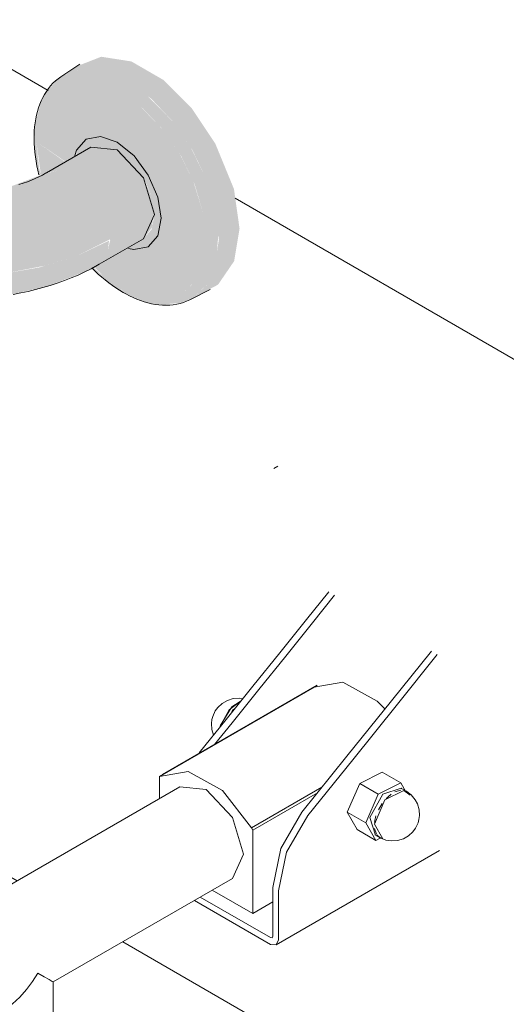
# Model space of a CAD drawing. Header units: millimetres. Extents: x -5352 to 6018, y -8027 to 2580.
# Tile 47 of 82: x 5087 to 5234, y -6235 to -5937. Entities that reach past the tile are written whole.
import ezdxf

# ---------------------------------------------------------------- set-up
doc = ezdxf.new("R2010")
doc.units = ezdxf.units.MM
for name, color, linetype, lineweight in [('A-WALL-PATT', 7, 'Continuous', 5), ('G-IMPT', 7, 'Continuous', 5), ('P-SANR-FIXT', 7, 'Continuous', 5)]:
    doc.layers.add(name, color=color, linetype=linetype, lineweight=lineweight)

# ---------------------------------------------------------------- blocks, each defined once
blk = doc.blocks.new('BARRA DE APOIO EM AÇO INOX 70cm - 2310_E_070_BR_Branco-V2-ISO_BANHEIRO')
at = {"layer": 'P-SANR-FIXT', "true_color": 0xf4f4f4}
for points in [[(6831.35, -6003.38), (6837.62, -6000.12), (6835.92, -5988.08), (6830.29, -5974.38), (6823.14, -5963.62), (6814.51, -5955.02), (6804.83, -5949.43), (6795.69, -5948.01), (6788.31, -5950.9), (6785.13, -5953.32), (6789.92, -5951.84), (6796.58, -5952.5), (6803.73, -5955.54), (6810.88, -5960.76), (6817.54, -5967.79), (6823.26, -5976.16), (6827.65, -5985.3), (6830.41, -5994.58), (6831.19, -6001.92)], [(6827.43, -6003.43), (6826.56, -5995.24), (6823.62, -5985.82), (6819.66, -5977.73), (6814.58, -5970.3), (6807.85, -5963.37), (6801.73, -5958.91), (6795.08, -5956.08), (6788.88, -5955.46), (6783.56, -5957.11), (6779.47, -5960.9), (6776.9, -5966.57), (6776.03, -5973.75), (6784.93, -5979.81), (6787.92, -5977.96), (6788.31, -5976.22), (6791.13, -5972.98), (6795.45, -5972.14), (6800.54, -5973.92), (6805.7, -5978.13), (6809.95, -5983.86), (6812.96, -5991.36), (6813.84, -5996.96), (6824.26, -6001.92)], [(6814.08, -6023.09), (6819.68, -6022.58), (6823.26, -6021.26), (6827.71, -6017.06), (6830.41, -6011.09), (6831.19, -6001.92), (6830.41, -5994.58), (6827.65, -5985.3), (6822.88, -5975.61), (6817.54, -5967.79), (6809.75, -5959.93), (6803.73, -5955.54), (6802.38, -5957), (6801.73, -5958.91), (6808.38, -5963.76), (6814.58, -5970.3), (6819.91, -5978.09), (6823.99, -5986.6), (6826.56, -5995.24), (6827.43, -6003.43), (6826.56, -6010.6), (6823.99, -6016.28), (6819.91, -6020.07), (6814.58, -6021.71), (6807.77, -6020.84), (6801.73, -6018.27), (6802.38, -6019.43), (6808.04, -6021.95), (6811.6, -6022.93)], [(6805.61, -6006.41), (6810.09, -6005.41), (6812.89, -6001.92), (6813.84, -5996.96), (6812.83, -5990.52), (6809.76, -5983.6), (6804.86, -5977.41), (6800.54, -5973.92), (6795.08, -5972.22), (6791.13, -5972.98), (6788.24, -5976.3), (6788.13, -5977.96), (6792.53, -5975.42), (6796.2, -5974.71), (6800.53, -5976.22), (6805.64, -5980.75), (6808.53, -5984.66), (6810.98, -5990.32), (6811.84, -5995.81), (6810.98, -6000.31), (6808.53, -6003.14), (6803.89, -6005.81), (6804.86, -6006.15)], [(6798.41, -6003.57), (6811.84, -5995.81), (6810.98, -5990.32), (6807.79, -5983.66), (6804.86, -5979.71), (6799.85, -5975.98), (6796.2, -5974.71), (6792.46, -5975.46), (6779.1, -5983.18), (6782.77, -5982.47), (6787.1, -5983.97), (6791.43, -5987.47), (6795.1, -5992.42), (6797.55, -5998.07), (6798.15, -6001.92)], [(6751.74, -6014.73), (6764.62, -6014), (6778.63, -6011.32), (6788.41, -6008.31), (6798.37, -6003.3), (6797.55, -5998.07), (6795.1, -5992.42), (6791.43, -5987.47), (6787.1, -5983.97), (6782.77, -5982.47), (6778.63, -5983.37), (6767.91, -5987.46), (6759.46, -5988.95), (6750.56, -5989.45), (6740.15, -5988.37), (6734.04, -5987.06), (6724.16, -5983.14), (6720.72, -5982.47), (6716.39, -5983.97), (6712.06, -5987.47), (6708.39, -5992.42), (6705.93, -5998.07), (6705.07, -6003.57), (6715.07, -6008.31), (6726.48, -6011.83), (6738.86, -6014)], [(6795.1, -6010.89), (6808.53, -6003.14), (6811.1, -5999.69), (6811.49, -5996.01), (6798.41, -6003.57), (6797.34, -6008.31), (6796.07, -6009.77)], [(6823.26, -6021.26), (6831.1, -6017.06), (6835.97, -6009.94), (6837.62, -6000.12), (6831.35, -6003.38), (6830.01, -6011.97), (6827.65, -6017.18)], [(6754.07, -6021.41), (6762.96, -6020.7), (6769.14, -6019.87), (6779.09, -6017.65), (6790.04, -6013.4), (6795.1, -6010.89), (6797.55, -6008.07), (6798.06, -6003.73), (6788.41, -6008.31), (6777, -6011.83), (6764.62, -6014), (6751.74, -6014.73), (6738.86, -6014), (6724.49, -6011.21), (6714.57, -6008.07), (6705.07, -6003.57), (6706.14, -6008.31), (6708.39, -6010.89), (6721.59, -6016.75), (6734.81, -6020.05), (6745.75, -6021.28)]]:
    blk.add_hatch(color=7, dxfattribs=at).paths.add_polyline_path(points)
h = blk.add_hatch(color=7, dxfattribs=at)
h.paths.add_polyline_path([(6802.38, -6019.43), (6801.94, -6018.98), (6801.73, -6018.27), (6795.07, -6013.4), (6793.24, -6011.81), (6793.03, -6011.92), (6797.97, -6016.34), (6801.73, -6018.97)])
h.paths.add_polyline_path([(6777.01, -5984.05), (6777.4, -5983.62), (6776.9, -5981.93), (6776.03, -5973.75), (6776.9, -5966.57), (6779.47, -5960.9), (6783.56, -5957.11), (6788.88, -5955.46), (6795.08, -5956.08), (6801.73, -5958.91), (6802.38, -5957), (6803.73, -5955.54), (6796.58, -5952.5), (6789.92, -5951.84), (6784.2, -5953.61), (6782.2, -5955.18), (6779.47, -5958.22), (6777.61, -5961.15), (6775.55, -5968.85), (6775.62, -5976.98), (6776.99, -5983.97)])
h = blk.add_hatch(color=7, dxfattribs=at)
h.paths.add_polyline_path([(6814.58, -6021.71), (6819.91, -6020.07), (6824.04, -6016.18), (6826.56, -6010.6), (6827.43, -6003.43), (6813.84, -5996.96), (6812.82, -6002.26), (6809.76, -6005.61), (6805.61, -6006.41), (6803.89, -6005.81), (6793.46, -6011.7), (6796.32, -6014.32), (6801.73, -6018.27), (6808.38, -6021.1), (6811.38, -6021.39)])
h.paths.add_polyline_path([(6777.48, -5983.85), (6780.93, -5982.12), (6784.79, -5979.89), (6776.03, -5973.75), (6777.4, -5983.62)])
at = {"layer": 'P-SANR-FIXT'}
for p, q in [((6789.26, -5950.21), (6783.49, -5954.05)), ((6792.53, -5975.42), (6779.1, -5983.18)), ((6808.53, -6003.14), (6811.84, -5995.81)), ((6795.1, -6010.89), (6808.53, -6003.14)), ((6822.52, -6021.65), (6828.73, -6018.58))]:
    blk.add_line(p, q, dxfattribs=at)
for points in [[(6783.49, -5954.05, 0), (6782.65, -5954.66, 0), (6781.84, -5955.32, 0), (6781.08, -5956.04, 0), (6780.37, -5956.82, 0), (6779.7, -5957.64, 0), (6779.08, -5958.51, 0), (6778.5, -5959.42, 0), (6777.98, -5960.38, 0), (6777.5, -5961.37, 0), (6777.08, -5962.4, 0), (6776.7, -5963.47, 0), (6776.37, -5964.57, 0), (6776.08, -5965.7, 0), (6775.84, -5966.86, 0), (6775.65, -5968.04, 0), (6775.51, -5969.25, 0), (6775.41, -5970.49, 0), (6775.36, -5971.74, 0), (6775.35, -5973.02, 0), (6775.38, -5974.32, 0), (6775.46, -5975.63, 0), (6775.58, -5976.96, 0), (6775.75, -5978.3, 0), (6775.96, -5979.66, 0), (6776.21, -5981.02, 0), (6776.5, -5982.4, 0), (6776.83, -5983.78, 0)], [(6787.67, -5977.91, 0), (6788.24, -5976.3, 0), (6791.13, -5972.98, 0), (6795.45, -5972.14, 0), (6800.54, -5973.92, 0), (6805.64, -5978.04, 0), (6809.95, -5983.86, 0), (6812.83, -5990.52, 0), (6813.84, -5996.96, 0)], [(6792.53, -5975.42, 0), (6800.53, -5976.22, 0), (6808.53, -5984.66, 0), (6811.84, -5995.81, 0)], [(6770.72, -5986.76, 0), (6772.04, -5986.32, 0), (6773.31, -5985.87, 0), (6774.53, -5985.39, 0), (6775.7, -5984.9, 0), (6776.81, -5984.38, 0), (6777.86, -5983.86, 0), (6778.84, -5983.33, 0), (6779.1, -5983.18, 0)], [(6813.84, -5996.96, 0), (6812.82, -6002.26, 0), (6809.94, -6005.58, 0), (6805.61, -6006.41, 0), (6803.94, -6006.1, 0)], [(6769.02, -6020.01, 0), (6771.31, -6019.58, 0), (6773.58, -6019.09, 0), (6775.82, -6018.55, 0), (6778.04, -6017.96, 0), (6780.23, -6017.31, 0), (6782.39, -6016.6, 0), (6784.52, -6015.84, 0), (6786.61, -6015.03, 0), (6788.66, -6014.15, 0), (6790.68, -6013.22, 0), (6792.65, -6012.23, 0), (6794.58, -6011.19, 0), (6795.1, -6010.89, 0)], [(6792.88, -6011.99, 0), (6793.77, -6012.87, 0), (6794.8, -6013.84, 0), (6795.85, -6014.76, 0), (6796.91, -6015.65, 0), (6797.98, -6016.49, 0), (6799.07, -6017.29, 0), (6800.16, -6018.05, 0), (6801.26, -6018.76, 0), (6802.34, -6019.41, 0)], [(6822.52, -6021.65, 0), (6821.57, -6022.08, 0), (6820.6, -6022.44, 0), (6819.59, -6022.74, 0), (6818.56, -6022.98, 0), (6817.52, -6023.14, 0), (6816.45, -6023.25, 0), (6815.37, -6023.29, 0), (6814.28, -6023.26, 0), (6813.19, -6023.18, 0), (6812.08, -6023.03, 0), (6810.97, -6022.83, 0), (6809.85, -6022.56, 0), (6808.73, -6022.24, 0), (6807.61, -6021.87, 0), (6806.49, -6021.44, 0), (6805.37, -6020.96, 0), (6804.25, -6020.43, 0), (6803.13, -6019.85, 0), (6802.34, -6019.41, 0)]]:
    blk.add_polyline3d(points, dxfattribs=at)
blk = doc.blocks.new('B1')
at = {"layer": 'G-IMPT'}
for p, q in [((6849.17, -6072.06), (6847.99, -6072.75)), ((6861.12, -6138.39), (6814.25, -6165.45)), ((6819.5, -6169.23), (6413.48, -6403.65)), ((6888.09, -6170.5), (6886.74, -6169.73)), ((6888.09, -6170.5), (6888.27, -6170.61)), ((6888.18, -6170.55), (6888.27, -6170.61)), ((6878.64, -6183.76), (6879.99, -6184.53)), ((6879.99, -6184.53), (6880.17, -6184.64)), ((6848.74, -6217.13), (6898.23, -6188.55)), ((6781.14, -6228.33), (6835.5, -6196.95)), ((6781.14, -6319.73), (6781.14, -6228.34))]:
    blk.add_line(p, q, dxfattribs=at)
for points in [[(6838.61, -6142.53, 0), (6837.46, -6142.36, 0), (6835.66, -6142.49, 0), (6833.93, -6143.02, 0), (6832.36, -6143.92, 0), (6831.03, -6145.15, 0), (6830.25, -6146.21, 0), (6829.48, -6147.87, 0), (6829.22, -6148.82, 0), (6829.07, -6150.03, 0)], [(6829.07, -6150.03, 0), (6829.18, -6151.83, 0), (6829.68, -6153.57, 0)], [(6892.13, -6177.94, 0), (6892.02, -6176.14, 0), (6891.51, -6174.4, 0), (6890.86, -6173.16, 0), (6889.63, -6171.66, 0), (6888.35, -6170.66, 0)], [(6880.26, -6184.68, 0), (6881.94, -6185.34, 0), (6883.73, -6185.61, 0), (6885.53, -6185.48, 0), (6887.26, -6184.95, 0), (6888.83, -6184.05, 0), (6890.16, -6182.82, 0), (6890.94, -6181.76, 0), (6891.71, -6180.1, 0), (6891.97, -6179.15, 0), (6892.13, -6177.94, 0)]]:
    blk.add_polyline3d(points, dxfattribs=at)
at = {"layer": 'P-SANR-FIXT'}
for p, q in [((6813.36, -6166.04), (6860.23, -6138.98)), ((6835.04, -6146.97), (6835.48, -6145.95)), ((6835.48, -6145.95), (6836.12, -6145.63)), ((6813.36, -6166.04), (6813.36, -6172.78)), ((6880.79, -6164.78), (6874.02, -6168.2)), ((6880.79, -6164.78), (6886.45, -6168.04)), ((6819.5, -6169.23), (6827.5, -6170.03)), ((6841.27, -6181.67), (6862.6, -6169.35)), ((6874.02, -6168.2), (6870.26, -6176.9)), ((6879.67, -6171.47), (6874.02, -6168.2)), ((6886.45, -6168.04), (6879.67, -6171.47)), ((6887.98, -6170.73), (6886.45, -6168.04)), ((6841.65, -6182.37), (6861.23, -6171.06)), ((6879.67, -6171.47), (6875.92, -6180.16)), ((6882.9, -6172.18), (6883.06, -6171.79)), ((6884.67, -6170.76), (6886.49, -6170.24)), ((6886.57, -6169.64), (6886.75, -6169.81)), ((6887.65, -6170.35), (6888.1, -6170.52)), ((6888.1, -6170.52), (6888.94, -6171.16)), ((6879.7, -6176.17), (6880.8, -6174.29)), ((6870.26, -6176.9), (6875.92, -6180.16)), ((6870.26, -6176.9), (6873.28, -6182.17)), ((6875.92, -6180.16), (6878.94, -6185.44)), ((6878.5, -6180.51), (6881.05, -6184.96)), ((6841.65, -6182.37), (6841.27, -6181.67)), ((6878.94, -6185.44), (6873.28, -6182.17)), ((6879.09, -6183.54), (6878.55, -6181.89)), ((6880.34, -6184.73), (6879.26, -6183.8)), ((6878.94, -6185.44), (6880.58, -6184.61)), ((6880.7, -6184.87), (6880.34, -6184.73)), ((6829.36, -6200.49), (6841.65, -6207.59)), ((6847.69, -6214.5), (6847.69, -6199.68)), ((6849.46, -6200.7), (6849.46, -6215.53)), ((6823.92, -6203.64), (6846.99, -6216.95)), ((6825.68, -6202.62), (6846.99, -6214.91)), ((6847.69, -6204.09), (6841.65, -6207.59))]:
    blk.add_line(p, q, dxfattribs=at)
for points in [[(6864.67, -6110.12, 0), (6857.95, -6118.47, 0), (6849.82, -6128.59, 0), (6841.69, -6138.7, 0), (6833.56, -6148.82, 0), (6825.42, -6158.94, 0)], [(6866.43, -6111.14, 0), (6859.72, -6119.49, 0), (6851.59, -6129.6, 0), (6843.47, -6139.71, 0), (6835.34, -6149.82, 0), (6830.05, -6156.4, 0)], [(6856.53, -6176.9, 0), (6870.15, -6159.96, 0), (6883.67, -6143.14, 0), (6895.78, -6128.08, 0)], [(6897.55, -6129.1, 0), (6885.43, -6144.17, 0), (6871.91, -6161, 0), (6858.3, -6177.92, 0)], [(6860.23, -6138.98, 0), (6868.92, -6137.49, 0), (6879.28, -6143.29, 0), (6881.53, -6145.49, 0)], [(6831.65, -6150.99, 0), (6834.43, -6145.9, 0), (6837.91, -6143.29, 0)], [(6837.77, -6143.34, 0), (6835.27, -6145.02, 0), (6831.72, -6150.76, 0)], [(6841.27, -6181.67, 0), (6832.41, -6170.35, 0), (6822.06, -6164.55, 0), (6813.36, -6166.04, 0)], [(6827.5, -6170.03, 0), (6835.5, -6178.47, 0), (6838.82, -6189.62, 0), (6835.5, -6196.95, 0)], [(6878.82, -6183.85, 0), (6877.11, -6178.52, 0), (6880.99, -6171.42, 0), (6886.57, -6169.64, 0)], [(6889.34, -6171.72, 0), (6887.38, -6170.29, 0), (6881.67, -6173.17, 0), (6878.5, -6180.51, 0)], [(6882.06, -6172.74, 0), (6882.51, -6172.3, 0), (6883.56, -6171.43, 0)], [(6847.69, -6199.68, 0), (6850.13, -6187.93, 0), (6856.53, -6176.9, 0)], [(6858.3, -6177.92, 0), (6851.89, -6188.97, 0), (6849.46, -6200.7, 0)], [(6878.54, -6179.99, 0), (6878.63, -6179.4, 0), (6878.96, -6178.03, 0)], [(6841.65, -6207.59, 0), (6841.65, -6194.98, 0), (6841.65, -6182.37, 0)], [(6847.69, -6214.5, 0), (6847.49, -6214.96, 0), (6846.99, -6214.91, 0)], [(6846.99, -6216.95, 0), (6848.74, -6217.13, 0), (6849.46, -6215.53, 0)], [(6776.45, -6225.63, 0), (6774.83, -6228.21, 0), (6773.01, -6230.64, 0), (6771, -6232.9, 0), (6768.82, -6234.95, 0), (6766.48, -6236.73, 0), (6763.99, -6238.19, 0)], [(6781.13, -6228.33, 0), (6780.85, -6228.17, 0), (6779.9, -6227.62, 0), (6778.41, -6226.76, 0), (6776.45, -6225.63, 0)]]:
    blk.add_polyline3d(points, dxfattribs=at)

msp = doc.modelspace()

# ---------------------------------------------------------------- hatches: boundary and pattern name
at = {"layer": 'A-WALL-PATT', "true_color": 0x808080}
h = msp.add_hatch(dxfattribs=at)
h.set_pattern_fill('FP_21', color=8, style=0, pattern_type=2)
h.set_pattern_definition([(330, (6186.92, -7323.46), (0.0004, 244.949), []), (90, (6186.92, -7323.46), (-282.843, 163.3), [])])
h.paths.add_polyline_path([(5902.951, -7159.507), (5902.951, -6522.64), (5833.365, -6562.815), (5833.365, -6727.413), (5826.63, -6725.856), (5808.952, -6715.65), (5808.952, -6641.282), (5753.204, -6609.096), (5584.753, -6706.351), (5388.443, -6593.234), (5376.477, -6587.034), (5359.506, -6576.305), (5070.745, -6409.589), (5070.745, -6499.61), (5087.942, -6489.57), (5087.942, -6481.507), (5089.247, -6480.753), (5089.029, -6479.236), (5087.942, -6476.852), (5087.942, -6469.137), (5096.005, -6464.482), (5106.884, -6465.893), (5108.742, -6465.075), (5111.524, -6464.245), (5115.788, -6464.691), (5120.385, -6466.674), (5124.938, -6470.018), (5129.305, -6474.698), (5133.759, -6481.816), (5136.075, -6487.244), (5137.438, -6492.255), (5137.97, -6497.225), (5137.368, -6502.161), (5135.602, -6506.064), (5131.512, -6509.409), (5127.195, -6511.546), (5121.339, -6511.374), (5115.968, -6508.835), (5113.44, -6506.991), (5109.971, -6509.061), (5109.971, -6527.204), (5109.022, -6528.051), (5108.878, -6585.215), (5107.957, -6591.535), (5107.581, -6592.844), (5103.749, -6599.929), (5097.368, -6605.206), (5091.8, -6606.644), (5085.673, -6606.805), (5083.539, -6606.8), (5077.53, -6604.565), (5070.253, -6599.968), (5064.501, -6594.198), (5059.415, -6587.475), (5058.473, -6585.829), (5053.894, -6576.392), (5051.839, -6568.496), (5050.75, -6560.383), (5050.505, -6518.705), (5042.688, -6514.072), (5041.978, -6512.747), (5042.193, -6508.818), (5042.688, -6507.92), (5043.862, -6507.054), (5047.256, -6506.433), (5050.505, -6507.274), (5050.75, -6507.274), (5050.75, -6398.044), (5038.198, -6391.159), (4859.919, -6494.189), (4846.16, -6549.369), (5886.972, -7150.281)])
h.paths.add_polyline_path([(5808.952, -6618.188), (5808.952, -6576.91), (5773.204, -6597.549), (5802.894, -6614.69)])
h.paths.add_polyline_path([(5088.262, -6587.196), (5088.772, -6586.098), (5089.026, -6579.858), (5089.026, -6526.133), (5087.942, -6523.489), (5087.613, -6521.902), (5082.114, -6525.077), (5081.34, -6525.077), (5082.832, -6526.152), (5083.725, -6527.489), (5083.647, -6529.915), (5083.55, -6531.629), (5082.65, -6532.714), (5080.38, -6533.624), (5078.447, -6533.802), (5076.151, -6533.392), (5073.446, -6531.95), (5070.745, -6530.39), (5071.071, -6563.505), (5071.632, -6566.281), (5073.07, -6570.766), (5076.691, -6577.756), (5079.886, -6581.597), (5085.731, -6586.489), (5086.992, -6586.943)])
h.paths.add_polyline_path([(4870.873, -6451.129), (4996.688, -6378.381), (5020.192, -6364.47), (5020.192, -6364.072), (5050.75, -6346.43), (5050.488, -6255.143), (5014.43, -6276.125), (5013.183, -6286.694), (5012.443, -6289.289), (5010.711, -6292.705), (5007.622, -6296.769), (5003.923, -6299.891), (4998.271, -6303.38), (4944.227, -6334.229), (4937.144, -6336.369), (4932.713, -6337.204), (4928.285, -6337.516), (4922.307, -6337.448), (4916.228, -6336.644), (4913.731, -6335.891), (4911.689, -6335.243), (4905.376, -6339.155), (4905.376, -6346.783), (4897.609, -6351.268), (4897.42, -6379.464), (4896.001, -6383.928), (4893.34, -6388.91), (4890.149, -6392.195), (4886.289, -6394.871), (4884.946, -6395.809), (4871.229, -6449.732)])
h.paths.add_polyline_path([(4166.483, -4716.899), (4165.33, -4716.83), (4166.334, -4716.871)])
h.paths.add_polyline_path([(5902.951, -6424.66), (5902.951, -5689.813), (4287.85, -4757.334), (4288.165, -5358.747), (4288.459, -5363.891), (4291.774, -5361.251), (4292.407, -5360.809), (4291.246, -5352.918), (4290.955, -5350.276), (4292.029, -5342.479), (4293.184, -5339.559), (4296.462, -5334.072), (4297.844, -5332.793), (4302.398, -5329.353), (4312.634, -5322.194), (4320.155, -5319.25), (4329.391, -5320.701), (4339.212, -5326.372), (4348.443, -5335.582), (4355.971, -5347.224), (4360.878, -5359.876), (4362.583, -5372.027), (4360.878, -5382.213), (4355.963, -5389.204), (4335.919, -5398.635), (4332.146, -5399.708), (4324.089, -5398.832), (4319.266, -5396.948), (4314.126, -5393.876), (4308.999, -5389.39), (4305.54, -5390.821), (4304.038, -5391.311), (4308.502, -5394.119), (4309.223, -5396.995), (4308.257, -5400.083), (4306.315, -5402.164), (4305.193, -5402.63), (4303.926, -5402.993), (4301.661, -5402.262), (4288.449, -5394.798), (4288.039, -5411.997), (4287.85, -5412.68), (4287.61, -5506.651), (4287.036, -5512.362), (4281.992, -5523.927), (4276.768, -5529.593), (4270.306, -5533.096), (4263.217, -5534.153), (4256.119, -5534.175), (4246.465, -5531.099), (4236.14, -5524.808), (4227.483, -5516.817), (4219.486, -5507.44), (4213.123, -5496.659), (4208.587, -5486.3), (4205.199, -5476.169), (4203.398, -5462.213), (4203.365, -5121.051), (4201.532, -5110.103), (4199.81, -5109.592), (4197.099, -5106.734), (4195.412, -5099.694), (4191.863, -5101.743), (4189.948, -5100.637), (4189.726, -5076.226), (4188.696, -5071.38), (4182.431, -5067.106), (4181.833, -5065.409), (4181.809, -5064.424), (4180.067, -5063.418), (4179.411, -5062.238), (4179.588, -5058.824), (4181.244, -5055.917), (4183.75, -5053.774), (4186.05, -5053.127), (4185.537, -5051.492), (4173.748, -4981.536), (4165.409, -4979.946), (4158.364, -4977.321), (4149.427, -4971.187), (4145.63, -4967.074), (4142.416, -4962.72), (4139.77, -4957.181), (4137.48, -4950.601), (4159.872, -4918.189), (4161.544, -4918.2), (4165.212, -4919.706), (4170.519, -4922.558), (4183.856, -4931.082), (4196.463, -4940.517), (4200.921, -4944.425), (4203.522, -4947.259), (4204.01, -4948.743), (4195.937, -4960.43), (4213.449, -5065.024), (4217.342, -5062.776), (4239.133, -5075.357), (4239.133, -5097.402), (4214.995, -5111.338), (4217.16, -5122.26), (4217.398, -5123.306), (4217.706, -5464.234), (4218.322, -5471.94), (4221.877, -5482.886), (4226.774, -5492.935), (4231.51, -5500.325), (4238.098, -5508.342), (4245.777, -5514.704), (4255.353, -5519.868), (4262.532, -5520.811), (4267.313, -5519.254), (4270.884, -5515.944), (4272.771, -5512.43), (4273.85, -5502.661), (4273.739, -5393.572), (4272.341, -5391.694), (4270.845, -5388.745), (4269.959, -5384.099), (4257.369, -5376.53), (4256.738, -5373.668), (4258.146, -5369.849), (4260.707, -5367.951), (4261.466, -5367.598), (4263.004, -5367.662), (4273.85, -5373.788), (4273.85, -4749.251), (4193.854, -4703.065), (4191.316, -4712.582), (4188.624, -4715.346), (4180.744, -4717.404), (4174.935, -4717.636), (4166.129, -4716.83), (4156.806, -4714.941), (4143.357, -4709.751), (4139.231, -4707.355), (4135.871, -4705.044), (4133.022, -4702.274), (4130.489, -4699.104), (4130.231, -4695.348), (4136.124, -4674.067), (4138.517, -4671.117), (3980.745, -4580.027), (3980.745, -5791.522), (4174.488, -5903.684), (4182.449, -5910.068), (4188.886, -5921.954), (4189.847, -5929.579), (4189.847, -5939.834), (4188.78, -5945.746), (4186.521, -5950.881), (4183.508, -5955), (4173.131, -5963.133), (4001.951, -6061.964), (4477.717, -6336.563), (4483.535, -6332.141), (4493.757, -6325.083), (4506.298, -6317.617), (4522.689, -6309.268), (4531.565, -6305.37), (4547.166, -6299.285), (4562.995, -6294.062), (4643.392, -6271.472), (4684.61, -6260.148), (4674.364, -6254.233), (4674.364, -6237.903), (4709.719, -6217.49), (4721.358, -6224.192), (4718.89, -6220.153), (4717.542, -6216.91), (4716.467, -6209.865), (4713.325, -6182.498), (4709.799, -6151.807), (4704.617, -6095.105), (4698.952, -6009.681), (4697.721, -5984.436), (4696.081, -5946.697), (4694.907, -5942.933), (4694.411, -5939.803), (4694.679, -5935.37), (4696.817, -5927.902), (4699.665, -5922.639), (4702.899, -5918.46), (4709.984, -5912.866), (4714.943, -5909.914), (4729.978, -5901.121), (4751.708, -5889.034), (4774.283, -5876.663), (4776.422, -5876.209), (4784.008, -5875.128), (4786.666, -5875.402), (4790.069, -5875.69), (4595.257, -5762.836), (4588.584, -5757.803), (4580.95, -5748.169), (4579.42, -5745.339), (4577.016, -5738.293), (4575.957, -5730.584), (4577.104, -5722.855), (4580.512, -5713.946), (4587.931, -5704.52), (4596.61, -5698.051), (4595.017, -5689.119), (4594.944, -5687.157), (4595.089, -5682.037), (4597.24, -5674.305), (4599.89, -5670.462), (4603.032, -5667.528), (4606.355, -5665.252), (4609.158, -5663.773), (4615.232, -5661.417), (4624.353, -5662.863), (4634.051, -5668.479), (4643.949, -5678.807), (4650.771, -5689.567), (4655.445, -5701.793), (4656.957, -5714.328), (4655.111, -5724.012), (4649.882, -5730.847), (4640.856, -5735.358), (4637.015, -5736.43), (4631.074, -5736.344), (4625.587, -5734.505), (4621.206, -5732.384), (4614.554, -5727.335), (4612.854, -5725.666), (4609.309, -5728.742), (4608.16, -5731.278), (4610.205, -5733.993), (4615.943, -5738.207), (5042.218, -5983.973), (5052.21, -5987.656), (5059.557, -5988.91), (5069.621, -5989.364), (5078.721, -5988.384), (5086.846, -5986.545), (5092.855, -5983.973), (5091.406, -5975.71), (5091.333, -5973.747), (5091.478, -5968.628), (5093.629, -5960.896), (5096.279, -5957.052), (5099.42, -5954.118), (5102.744, -5951.843), (5105.547, -5950.363), (5111.621, -5948.007), (5120.742, -5949.453), (5130.44, -5955.069), (5139.854, -5964.65), (5147.16, -5976.157), (5151.834, -5988.383), (5153.346, -6000.918), (5151.784, -6010.198), (5146.271, -6017.438), (5137.245, -6021.948), (5133.404, -6023.021), (5127.242, -6022.874), (5121.976, -6021.095), (5117.595, -6018.974), (5110.943, -6013.925), (5108.897, -6011.915), (5101.461, -6015.333), (5092.861, -6018.113), (5080.48, -6020.548), (5069.931, -6021.406), (5059.301, -6021.023), (5049.929, -6019.87), (5037.45, -6016.749), (5025.349, -6011.724), (5027.72, -6014.94), (5029.508, -6017.679), (5030.929, -6021.443), (5032.423, -6029.545), (5030.12, -6038.36), (5024.782, -6141.556), (5019.092, -6222.411), (5017.852, -6237.226), (5033.159, -6228.373), (5030.026, -6226.308), (5030.026, -6224.982), (5032.376, -6201.1), (5033.629, -6192.677), (5034.282, -6191.921), (5034.9, -6188.272), (5036.19, -6185.843), (5041.003, -6179.016), (5044.416, -6175.025), (5044.174, -6173.143), (5045.897, -6170.964), (5045.738, -6170.385), (5051.05, -6164.728), (5051.826, -6164.658), (5064.586, -6151.016), (5066.384, -6150.022), (5069.359, -6150.777), (5072.183, -6152.401), (5078.488, -6157.419), (5083.051, -6163.074), (5083.032, -6167.707), (5080.624, -6170.966), (5080.251, -6171.377), (5078.759, -6173.251), (5063.166, -6190.538), (5060.209, -6190.559), (5066.198, -6209.185), (5129.226, -6172.781), (5129.226, -6166.037), (5141.282, -6158.94), (5145.919, -6153.171), (5145.135, -6149.446), (5146.711, -6145.558), (5149.42, -6143.408), (5154.475, -6142.529), (5180.529, -6110.117), (5182.297, -6111.137), (5182.297, -6137.392), (5184.782, -6137.492), (5190.232, -6139.747), (5195.959, -6144.171), (5197.434, -6145.753), (5211.642, -6128.08), (5213.409, -6129.1), (5213.116, -6188.411), (5212.346, -6189.561), (5164.599, -6217.128), (5162.849, -6216.954), (5139.78, -6203.636), (5096.996, -6228.332), (5097.011, -6319.721), (5324.248, -6188.525), (5324.248, -6106.876), (5338.39, -6098.711), (5472.811, -6176.319), (5472.811, -5694.504), (5479.812, -5690.463), (5762.655, -5853.762), (5762.655, -6231.725), (5765.445, -6232.252), (5775.831, -6238.418), (5778.342, -6242.659), (5779.207, -6248.467), (5778.342, -6255.274), (5775.831, -6262.414), (5771.22, -6270.004), (5766.992, -6274.933), (5762.655, -6278.23), (5762.655, -6343.66), (5875.792, -6408.98)])
h.paths.add_polyline_path([(4888.631, -6381.324), (4889.454, -6378.723), (4889.108, -6379.452), (4888.726, -6380.95)])
h.paths.add_polyline_path([(5043.718, -6222.231), (5043.989, -6222.073), (5043.916, -6221.357)])
h.paths.add_polyline_path([(5041.398, -6192.825), (5042.836, -6189.812), (5041.665, -6188.196), (5040.785, -6190.111), (5040.633, -6190.577), (5041.353, -6192.694)])
h.paths.add_polyline_path([(5147.694, -6150.964), (5148.221, -6149.823), (5148.708, -6148.787), (5151.343, -6145.21), (5149.976, -6146.408), (5147.921, -6150.054), (5147.706, -6150.914)])
h.paths.add_polyline_path([(5408.603, -6096.606), (5403.682, -6094.956), (5398.369, -6092.347), (5393.351, -6088.589), (5390.373, -6086.073), (5387.73, -6087.107), (5375.229, -6089.481), (5369.95, -6089.378), (5361.215, -6087.723), (5354.33, -6084.787), (5347.483, -6079.361), (5341.367, -6071.669), (5339.326, -6067.509), (5335.359, -6056.167), (5334.242, -6044.211), (5334.368, -5808.349), (5335.658, -5794.917), (5338.838, -5782.742), (5342.918, -5772.125), (5348.53, -5761.017), (5355.86, -5750.029), (5365.201, -5739.074), (5372.458, -5732.202), (5375.001, -5730.268), (5373.531, -5722.496), (5373.963, -5713.558), (5376.254, -5706.014), (5379.994, -5701.179), (5386.254, -5696.034), (5389.575, -5693.81), (5394.994, -5692.151), (5401.816, -5692.838), (5409.137, -5695.962), (5416.457, -5701.314), (5423.279, -5708.53), (5429.137, -5717.125), (5433.631, -5726.533), (5436.457, -5736.271), (5437.382, -5744.921), (5436.419, -5752.817), (5433.593, -5759.062), (5429.099, -5763.23), (5417.874, -5767.866), (5407.922, -5767.62), (5398.464, -5763.69), (5392.041, -5758.711), (5391.429, -5758.171), (5389.74, -5759.798), (5382.37, -5767.792), (5376.783, -5776.037), (5372.272, -5784.824), (5369.184, -5792.811), (5367.359, -5800.592), (5366.242, -5812.053), (5366.513, -6045.798), (5368.082, -6053.917), (5371.472, -6057.263), (5373.996, -6057.395), (5374.917, -6057.074), (5374.018, -6052.075), (5374.452, -6043.212), (5376.709, -6035.791), (5380.299, -6031.127), (5386.588, -6025.946), (5389.822, -6023.741), (5395.242, -6022.082), (5401.944, -6022.757), (5409.137, -6025.827), (5416.329, -6031.085), (5423.031, -6038.175), (5428.787, -6046.621), (5433.203, -6055.865), (5435.979, -6065.436), (5436.887, -6073.928), (5435.941, -6081.686), (5433.165, -6087.822), (5428.749, -6091.917), (5417.558, -6096.534), (5410.305, -6096.592)])
h.paths.add_polyline_path([(4521.142, -5839.098), (4511.439, -5837.568), (4507.223, -5836.292), (4498.125, -5831.124), (4492.18, -5825.853), (4485.392, -5816.285), (4482.665, -5812.057), (4474.139, -5814.339), (4472.643, -5814.6), (4462.985, -5814.492), (4449.908, -5811.182), (4436.661, -5804.738), (4034.229, -5571.994), (4025.978, -5566.105), (4016.151, -5554.328), (4014.383, -5551.059), (4010.755, -5541.266), (4010.684, -5541.078), (4009.877, -5532.64), (4010.927, -5524.701), (4015.037, -5513.964), (4020.232, -5506.464), (4029.542, -5497.834), (4039.5, -5491.232), (4042.927, -5488.856), (4041.966, -5481.507), (4042.927, -5474.943), (4043.97, -5471.843), (4047.069, -5467.58), (4050.944, -5464.364), (4055.981, -5461.456), (4060.884, -5459.943), (4066.601, -5460.511), (4072.721, -5463.115), (4078.849, -5467.584), (4084.558, -5473.611), (4089.461, -5480.786), (4093.224, -5488.62), (4095.687, -5497.499), (4096.395, -5504.119), (4095.589, -5510.729), (4093.034, -5516.132), (4089.385, -5519.49), (4083.341, -5522.979), (4078.438, -5524.493), (4073.639, -5524.488), (4067.317, -5522.554), (4060.882, -5518.63), (4058.983, -5516.934), (4051.551, -5521.513), (4046.01, -5525.705), (4043.725, -5528.878), (4041.904, -5533.549), (4042.525, -5535.733), (4045.773, -5540.377), (4054.53, -5547.164), (4455.589, -5778.716), (4466, -5782.36), (4468.96, -5782.717), (4472.659, -5781.155), (4476.145, -5775.274), (4477.551, -5766.036), (4477.77, -5298.957), (4478.959, -5285.942), (4483, -5270.486), (4489.375, -5254.911), (4496.321, -5242.947), (4501.038, -5235.946), (4510.636, -5224.397), (4520.105, -5215.409), (4534.475, -5205.458), (4537.967, -5203.201), (4537.425, -5200.569), (4537.203, -5192.474), (4539.381, -5185.396), (4542.212, -5181.749), (4545.98, -5178.631), (4551.022, -5175.721), (4556.348, -5174.249), (4562.205, -5175.015), (4567.769, -5177.384), (4573.889, -5181.848), (4579.599, -5187.875), (4584.502, -5195.05), (4588.264, -5202.884), (4590.629, -5210.842), (4591.436, -5218.383), (4590.629, -5224.993), (4588.264, -5230.22), (4584.425, -5233.754), (4577.223, -5237.631), (4573.478, -5238.757), (4566.766, -5238.426), (4564.366, -5237.695), (4559.277, -5235.243), (4553.924, -5231.18), (4546.243, -5235.946), (4538.565, -5241.735), (4528.371, -5252.535), (4521.589, -5262.507), (4515.775, -5274.245), (4511.482, -5286.792), (4510.051, -5295.849), (4509.551, -5303.738), (4509.335, -5768.427), (4508.416, -5778.604), (4506.025, -5787.107), (4504.219, -5791.694), (4498.951, -5800.087), (4497.692, -5801.709), (4493.825, -5805.579), (4498.951, -5814.021), (4501.642, -5817.706), (4506.989, -5822.407), (4514.129, -5825.867), (4516.296, -5826.27), (4521.39, -5826.759), (4528.861, -5823.777), (4554.671, -5808.574), (4553.615, -5805.61), (4551.842, -5799.419), (4551.073, -5795.373), (4551.301, -5787.225), (4553.091, -5781.593), (4555.96, -5777.373), (4559.275, -5774.588), (4564.915, -5771.332), (4569.892, -5769.81), (4575.646, -5770.392), (4582.065, -5773.207), (4587.997, -5777.545), (4594.832, -5785.216), (4598.747, -5791.001), (4602.484, -5798.827), (4604.868, -5807.059), (4605.645, -5814.329), (4604.832, -5820.99), (4602.449, -5826.258), (4598.657, -5829.775), (4592.572, -5833.288), (4586.64, -5834.854), (4582.065, -5834.758), (4577.926, -5833.513), (4572.928, -5830.976), (4567.372, -5826.62), (4563.827, -5823.126), (4561.21, -5819.766), (4532.268, -5836.132), (4526.605, -5838.261)])
h.paths.add_polyline_path([(4073.143, -5511.731), (4073.381, -5511.536), (4073.204, -5511.635)])
h.paths.add_polyline_path([(4043.146, -5489.127), (4043.155, -5489.122), (4042.993, -5487.673)])
h.paths.add_polyline_path([(4567.65, -5226.012), (4570.59, -5223.304), (4568.433, -5225.32), (4567.777, -5225.899)])
h.paths.add_polyline_path([(4549.532, -5193.723), (4551.572, -5193.523), (4551.238, -5193.328), (4549.533, -5193.722)])
h.paths.add_polyline_path([(4198.667, -5061.391), (4199.464, -5061.206), (4199.065, -5061.298)])

# ---------------------------------------------------------------- block references
at = {"layer": 'P-SANR-FIXT'}
for name in ['BARRA DE APOIO EM AÇO INOX 70cm - 2310_E_070_BR_Branco-V2-ISO_BANHEIRO', 'B1']:
    msp.add_blockref(name, (-1684.137, 0), dxfattribs=at)

doc.saveas('drawing.dxf')
